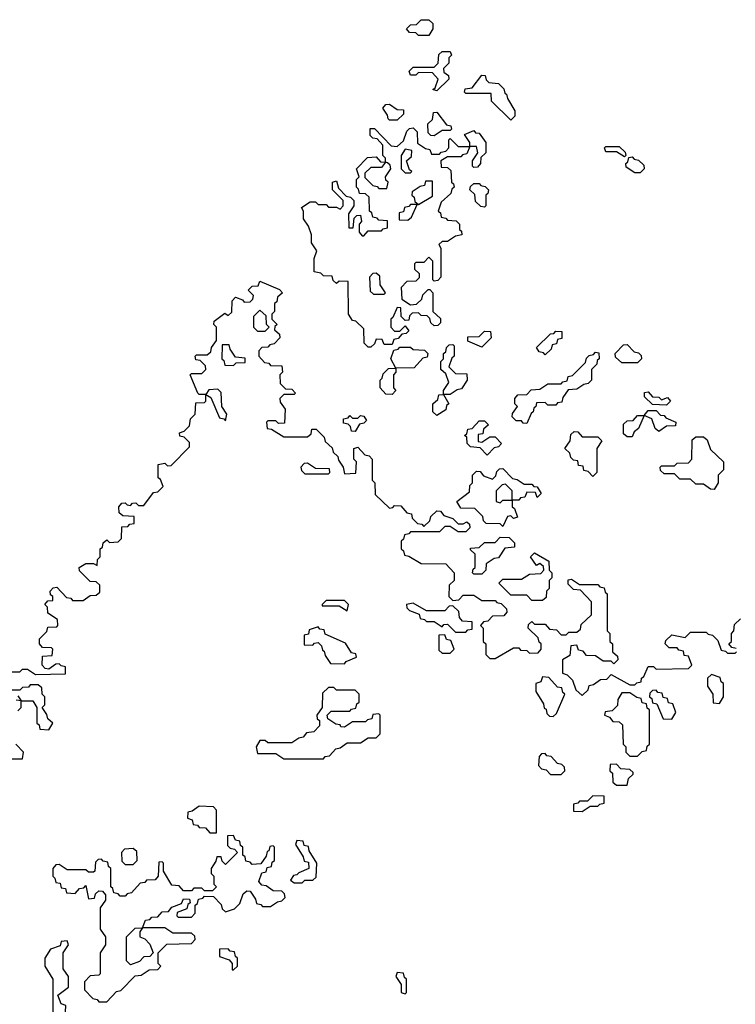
# Model space of a CAD drawing. Extents: x 2776963 to 2884430, y 684484 to 829250.
# Tile 171 of 256: x 2823655 to 2826365, y 795950 to 799680. Entities that reach past the tile are written whole.
import ezdxf

# ---------------------------------------------------------------- set-up
doc = ezdxf.new("R2010")
doc.units = 0

msp = doc.modelspace()

# ---------------------------------------------------------------- linework, layer by layer
at = {"layer": '0CON20XD'}
for points in [[(2825205, 799620), (2825165, 799620), (2825155, 799630), (2825131.7, 799631.7), (2825120, 799645), (2825135, 799660), (2825158.3, 799661.7), (2825175, 799680), (2825205, 799680), (2825220, 799665), (2825220, 799645), (2825205, 799620)], [(2825235, 799410), (2825220, 799415), (2825228.3, 799421.7), (2825240, 799455), (2825218.3, 799478.3), (2825165, 799480), (2825155, 799470), (2825135, 799470), (2825130, 799485), (2825145, 799500), (2825225, 799500), (2825240, 799515), (2825241.7, 799548.3), (2825255, 799560), (2825285, 799560), (2825290, 799545), (2825280, 799535), (2825280, 799515), (2825260, 799495), (2825261.7, 799481.7), (2825278.3, 799468.3), (2825280, 799455), (2825235, 799410)], [(2825515, 799300), (2825441.7, 799371.7), (2825440, 799400), (2825345, 799400), (2825340, 799405), (2825341.7, 799418.3), (2825368.3, 799421.7), (2825405, 799470), (2825418.3, 799468.3), (2825421.7, 799451.7), (2825431.7, 799441.7), (2825468.3, 799438.3), (2825488.3, 799418.3), (2825491.7, 799401.7), (2825498.3, 799398.3), (2825501.7, 799381.7), (2825530, 799335), (2825530, 799315), (2825515, 799300)], [(2825085, 799300), (2825055, 799300), (2825050, 799305), (2825048.3, 799318.3), (2825030, 799345), (2825041.7, 799358.3), (2825055, 799360), (2825085, 799340), (2825108.3, 799338.3), (2825108.3, 799321.7), (2825085, 799300)], [(2825225, 799240), (2825211.7, 799241.7), (2825201.7, 799251.7), (2825200, 799285), (2825218.3, 799301.7), (2825221.7, 799328.3), (2825235, 799330), (2825271.7, 799281.7), (2825288.3, 799278.3), (2825290, 799265), (2825285, 799260), (2825255, 799260), (2825225, 799240)], [(2824985, 798440), (2824975, 798440), (2824960, 798455), (2824958.3, 798508.3), (2824928.3, 798538.3), (2824915, 798540), (2824900, 798565), (2824898.3, 798688.3), (2824865, 798690), (2824855, 798680), (2824841.7, 798691.7), (2824838.3, 798708.3), (2824805, 798710), (2824795, 798720), (2824770, 798725), (2824770, 798775), (2824780, 798805), (2824760, 798835), (2824760, 798865), (2824748.3, 798898.3), (2824730, 798925), (2824730, 798955), (2824721.7, 798968.3), (2824755, 798990), (2824775, 798990), (2824785, 798980), (2824815, 798980), (2824825, 798970), (2824855, 798970), (2824868.3, 798961.7), (2824880, 798975), (2824880, 798995), (2824840, 799035), (2824840, 799065), (2824855, 799070), (2824861.7, 799041.7), (2824891.7, 799011.7), (2824908.3, 799008.3), (2824920, 798995), (2824920, 798975), (2824900, 798945), (2824901.7, 798891.7), (2824918.3, 798891.7), (2824921.7, 798928.3), (2824931.7, 798938.3), (2824945, 798940), (2824950, 798915), (2824940, 798905), (2824940, 798875), (2824951.7, 798861.7), (2824958.3, 798861.7), (2824975, 798880), (2825025, 798880), (2825031.7, 798888.3), (2825048.3, 798891.7), (2825048.3, 798918.3), (2825015, 798920), (2825008.3, 798928.3), (2824991.7, 798931.7), (2824988.3, 798948.3), (2824980, 798955), (2824978.3, 799008.3), (2824965, 799020), (2824941.7, 799021.7), (2824938.3, 799038.3), (2824930, 799045), (2824930, 799075), (2824940, 799085), (2824930, 799115), (2824971.7, 799158.3), (2825005, 799160), (2825021.7, 799141.7), (2825040, 799140), (2825040, 799155), (2825030, 799165), (2825030, 799205), (2825008.3, 799228.3), (2824991.7, 799231.7), (2824981.7, 799241.7), (2824981.7, 799268.3), (2824998.3, 799268.3), (2825061.7, 799201.7), (2825085, 799200), (2825108.3, 799221.7), (2825121.7, 799258.3), (2825131.7, 799268.3), (2825145, 799270), (2825160, 799255), (2825161.7, 799211.7), (2825191.7, 799191.7), (2825208.3, 799188.3), (2825215, 799170), (2825245, 799170), (2825251.7, 799178.3), (2825268.3, 799181.7), (2825280, 799195), (2825280, 799225), (2825285, 799230), (2825315, 799200), (2825360, 799200), (2825360, 799215), (2825340, 799245), (2825375, 799260), (2825381.7, 799251.7), (2825395, 799250), (2825420, 799215), (2825420, 799175), (2825401.7, 799158.3), (2825400, 799135), (2825388.3, 799121.7), (2825375, 799120), (2825370, 799125), (2825370, 799145), (2825390, 799175), (2825385, 799200), (2825360, 799200), (2825348.3, 799171.7), (2825331.7, 799168.3), (2825325, 799160), (2825275, 799160), (2825250, 799145), (2825251.7, 799121.7), (2825275, 799120), (2825288.3, 799108.3), (2825290, 799065), (2825298.3, 799058.3), (2825300, 799045), (2825291.7, 799038.3), (2825288.3, 799021.7), (2825251.7, 798988.3), (2825240, 798955), (2825248.3, 798948.3), (2825251.7, 798931.7), (2825268.3, 798928.3), (2825275, 798920), (2825308.3, 798918.3), (2825320, 798905), (2825320, 798885), (2825328.3, 798878.3), (2825330, 798865), (2825305, 798860), (2825275, 798840), (2825255, 798840), (2825241.7, 798828.3), (2825250, 798815), (2825250, 798705), (2825238.3, 798691.7), (2825225, 798690), (2825220, 798695), (2825220, 798765), (2825205, 798780), (2825185, 798760), (2825155, 798760), (2825150, 798755), (2825150, 798735), (2825168.3, 798718.3), (2825168.3, 798701.7), (2825155, 798690), (2825121.7, 798688.3), (2825100, 798665), (2825101.7, 798621.7), (2825135, 798600), (2825158.3, 798601.7), (2825178.3, 798621.7), (2825181.7, 798638.3), (2825201.7, 798658.3), (2825208.3, 798658.3), (2825220, 798645), (2825220, 798575), (2825248.3, 798548.3), (2825248.3, 798531.7), (2825238.3, 798521.7), (2825225, 798520), (2825211.7, 798531.7), (2825208.3, 798548.3), (2825198.3, 798558.3), (2825175, 798560), (2825165, 798570), (2825141.7, 798568.3), (2825131.7, 798558.3), (2825128.3, 798541.7), (2825115, 798540), (2825100, 798555), (2825098.3, 798588.3), (2825085, 798590), (2825068.3, 798551.7), (2825060, 798545), (2825060, 798515), (2825075, 798500), (2825095, 798500), (2825115, 798520), (2825128.3, 798501.7), (2825118.3, 798491.7), (2825101.7, 798488.3), (2825088.3, 798471.7), (2825071.7, 798468.3), (2825065, 798450), (2825035, 798450), (2825028.3, 798468.3), (2825005, 798470), (2824998.3, 798451.7), (2824985, 798440)], [(2825135, 799100), (2825140, 799105), (2825131.7, 799111.7), (2825120, 799145), (2825138.3, 799161.7), (2825140, 799185), (2825115, 799190), (2825100, 799165), (2825100, 799115), (2825115, 799100), (2825135, 799100)], [(2825945, 799160), (2825915, 799180), (2825875, 799180), (2825870, 799195), (2825875, 799200), (2825925, 799200), (2825948.3, 799178.3), (2825950, 799165), (2825945, 799160)], [(2826005, 799100), (2825985, 799100), (2825951.7, 799121.7), (2825950, 799135), (2825958.3, 799141.7), (2825961.7, 799158.3), (2825975, 799160), (2825981.7, 799151.7), (2825998.3, 799148.3), (2826018.3, 799128.3), (2826020, 799115), (2826005, 799100)], [(2825045, 799040), (2825050, 799065), (2825041.7, 799071.7), (2825040, 799085), (2825060, 799115), (2825058.3, 799128.3), (2825048.3, 799138.3), (2825040, 799140), (2825025, 799120), (2824985, 799120), (2824961.7, 799098.3), (2824961.7, 799081.7), (2824991.7, 799051.7), (2825008.3, 799048.3), (2825015, 799040), (2825045, 799040)], [(2825165, 798980), (2825218.3, 799011.7), (2825218.3, 799068.3), (2825191.7, 799068.3), (2825188.3, 799051.7), (2825171.7, 799048.3), (2825141.7, 799028.3), (2825140, 799015), (2825148.3, 799008.3), (2825151.7, 798991.7), (2825165, 798980)], [(2825415, 798970), (2825401.7, 798971.7), (2825381.7, 798991.7), (2825378.3, 799018.3), (2825360, 799035), (2825361.7, 799048.3), (2825375, 799060), (2825395, 799060), (2825401.7, 799051.7), (2825418.3, 799048.3), (2825430, 799035), (2825428.3, 799021.7), (2825420, 799015), (2825420, 798975), (2825415, 798970)], [(2825125, 798920), (2825138.3, 798931.7), (2825160, 798980), (2825135, 798980), (2825128.3, 798971.7), (2825111.7, 798968.3), (2825108.3, 798951.7), (2825091.7, 798948.3), (2825091.7, 798921.7), (2825125, 798920)], [(2825035, 798640), (2825040, 798645), (2825020, 798675), (2825018.3, 798708.3), (2825005, 798720), (2824991.7, 798718.3), (2824980, 798705), (2824981.7, 798651.7), (2824995, 798640), (2825035, 798640)], [(2823625, 797210), (2823655, 797210), (2823665, 797220), (2823685, 797220), (2823715, 797200), (2823828.3, 797201.7), (2823828.3, 797228.3), (2823811.7, 797231.7), (2823805, 797240), (2823791.7, 797238.3), (2823765, 797220), (2823751.7, 797221.7), (2823740, 797235), (2823741.7, 797268.3), (2823778.3, 797271.7), (2823780, 797295), (2823775, 797300), (2823741.7, 797301.7), (2823730, 797315), (2823730, 797335), (2823758.3, 797361.7), (2823761.7, 797378.3), (2823795, 797380), (2823800, 797385), (2823798.3, 797408.3), (2823761.7, 797431.7), (2823760, 797455), (2823750, 797465), (2823761.7, 797478.3), (2823780, 797480), (2823780, 797495), (2823771.7, 797501.7), (2823770, 797515), (2823781.7, 797528.3), (2823795, 797530), (2823831.7, 797491.7), (2823848.3, 797488.3), (2823855, 797480), (2823895, 797480), (2823921.7, 797498.3), (2823945, 797500), (2823958.3, 797511.7), (2823958.3, 797538.3), (2823945, 797550), (2823921.7, 797551.7), (2823881.7, 797591.7), (2823880, 797605), (2823905, 797620), (2823935, 797620), (2823948.3, 797611.7), (2823950, 797635), (2823960, 797645), (2823960, 797675), (2823968.3, 797681.7), (2823971.7, 797698.3), (2823985, 797710), (2823995, 797700), (2824028.3, 797701.7), (2824040, 797715), (2824041.7, 797758.3), (2824065, 797760), (2824071.7, 797768.3), (2824088.3, 797771.7), (2824088.3, 797798.3), (2824045, 797800), (2824031.7, 797811.7), (2824030, 797835), (2824041.7, 797848.3), (2824055, 797850), (2824061.7, 797841.7), (2824075, 797840), (2824081.7, 797848.3), (2824095, 797850), (2824105, 797840), (2824125, 797840), (2824161.7, 797888.3), (2824178.3, 797891.7), (2824198.3, 797911.7), (2824188.3, 797938.3), (2824180, 797945), (2824180, 797995), (2824205, 798000), (2824215, 797990), (2824228.3, 797991.7), (2824298.3, 798061.7), (2824298.3, 798078.3), (2824278.3, 798098.3), (2824261.7, 798101.7), (2824260, 798115), (2824278.3, 798121.7), (2824298.3, 798141.7), (2824301.7, 798168.3), (2824320, 798185), (2824321.7, 798228.3), (2824355, 798230), (2824360, 798235), (2824360, 798260), (2824335, 798260), (2824330, 798265), (2824300, 798335), (2824305, 798340), (2824345, 798340), (2824360, 798355), (2824358.3, 798368.3), (2824338.3, 798388.3), (2824321.7, 798391.7), (2824320, 798405), (2824325, 798410), (2824365, 798410), (2824378.3, 798421.7), (2824381.7, 798438.3), (2824400, 798465), (2824400, 798515), (2824390, 798525), (2824391.7, 798538.3), (2824431.7, 798568.3), (2824445, 798560), (2824458.3, 798571.7), (2824460, 798615), (2824471.7, 798628.3), (2824498.3, 798618.3), (2824505, 798610), (2824528.3, 798611.7), (2824538.3, 798621.7), (2824540, 798635), (2824520, 798655), (2824535, 798670), (2824558.3, 798671.7), (2824565, 798690), (2824638.3, 798658.3), (2824650, 798645), (2824631.7, 798628.3), (2824628.3, 798611.7), (2824620, 798605), (2824620, 798575), (2824610, 798565), (2824610, 798545), (2824630, 798525), (2824621.7, 798518.3), (2824620, 798505), (2824638.3, 798488.3), (2824640, 798475), (2824618.3, 798451.7), (2824601.7, 798448.3), (2824595, 798440), (2824571.7, 798438.3), (2824560, 798425), (2824560, 798405), (2824581.7, 798381.7), (2824598.3, 798378.3), (2824605, 798370), (2824648.3, 798368.3), (2824650, 798345), (2824640, 798335), (2824641.7, 798301.7), (2824661.7, 798281.7), (2824685, 798280), (2824700, 798265), (2824695, 798260), (2824655, 798260), (2824640, 798245), (2824641.7, 798231.7), (2824660, 798205), (2824658.3, 798151.7), (2824635, 798150), (2824625, 798160), (2824595, 798160), (2824590, 798155), (2824591.7, 798131.7), (2824608.3, 798128.3), (2824655, 798100), (2824745, 798100), (2824758.3, 798111.7), (2824761.7, 798128.3), (2824778.3, 798128.3), (2824808.3, 798098.3), (2824811.7, 798081.7), (2824838.3, 798058.3), (2824841.7, 798041.7), (2824860, 798025), (2824861.7, 798011.7), (2824880, 797985), (2824885, 797960), (2824928.3, 797961.7), (2824930, 798005), (2824920, 798015), (2824920, 798055), (2824935, 798060), (2824961.7, 798031.7), (2824978.3, 798028.3), (2824990, 798015), (2824990, 797935), (2825000, 797925), (2825001.7, 797881.7), (2825055, 797830), (2825068.3, 797831.7), (2825075, 797840), (2825098.3, 797838.3), (2825121.7, 797811.7), (2825138.3, 797808.3), (2825141.7, 797791.7), (2825161.7, 797771.7), (2825178.3, 797768.3), (2825185, 797760), (2825208.3, 797781.7), (2825211.7, 797798.3), (2825235, 797820), (2825248.3, 797818.3), (2825261.7, 797801.7), (2825295, 797790), (2825315, 797770), (2825335, 797770), (2825348.3, 797778.3), (2825358.3, 797768.3), (2825360, 797755), (2825345, 797740), (2825315, 797740), (2825285, 797760), (2825265, 797760), (2825245, 797740), (2825135, 797740), (2825128.3, 797731.7), (2825111.7, 797728.3), (2825108.3, 797711.7), (2825100, 797705), (2825100, 797675), (2825108.3, 797668.3), (2825111.7, 797651.7), (2825128.3, 797648.3), (2825175, 797620), (2825268.3, 797618.3), (2825300, 797585), (2825300, 797555), (2825281.7, 797538.3)], [(2824585, 798500), (2824600, 798515), (2824590, 798525), (2824588.3, 798558.3), (2824565, 798580), (2824540, 798555), (2824540, 798515), (2824555, 798500), (2824585, 798500)], [(2825405, 798440), (2825351.7, 798461.7), (2825351.7, 798478.3), (2825395, 798480), (2825415, 798500), (2825438.3, 798498.3), (2825440, 798475), (2825405, 798440)], [(2825645, 798410), (2825638.3, 798418.3), (2825621.7, 798421.7), (2825611.7, 798438.3), (2825665, 798490), (2825678.3, 798491.7), (2825685, 798500), (2825708.3, 798498.3), (2825708.3, 798471.7), (2825691.7, 798468.3), (2825688.3, 798451.7), (2825671.7, 798448.3), (2825668.3, 798431.7), (2825645, 798410)], [(2824465, 798370), (2824475, 798380), (2824508.3, 798381.7), (2824508.3, 798398.3), (2824471.7, 798401.7), (2824451.7, 798431.7), (2824448.3, 798448.3), (2824421.7, 798448.3), (2824420, 798395), (2824428.3, 798388.3), (2824431.7, 798371.7), (2824465, 798370)], [(2825235, 798180), (2825220, 798195), (2825220, 798225), (2825238.3, 798241.7), (2825241.7, 798258.3), (2825260, 798260), (2825260, 798275), (2825280, 798305), (2825268.3, 798338.3), (2825250, 798355), (2825250, 798385), (2825260, 798395), (2825260, 798415), (2825268.3, 798421.7), (2825271.7, 798438.3), (2825281.7, 798448.3), (2825295, 798450), (2825300, 798445), (2825300, 798405), (2825291.7, 798398.3), (2825280, 798365), (2825305, 798340), (2825348.3, 798338.3), (2825350, 798315), (2825328.3, 798281.7), (2825311.7, 798278.3), (2825285, 798260), (2825260, 798260), (2825280, 798225), (2825271.7, 798218.3), (2825268.3, 798201.7), (2825235, 798180)], [(2825995, 798380), (2825935, 798380), (2825911.7, 798401.7), (2825910, 798415), (2825941.7, 798448.3), (2825955, 798450), (2825981.7, 798421.7), (2825998.3, 798418.3), (2826008.3, 798408.3), (2826010, 798395), (2825995, 798380)], [(2825065, 798260), (2825041.7, 798261.7), (2825020, 798285), (2825020, 798315), (2825028.3, 798321.7), (2825031.7, 798338.3), (2825051.7, 798358.3), (2825080, 798360), (2825060, 798395), (2825071.7, 798428.3), (2825088.3, 798431.7), (2825095, 798440), (2825135, 798440), (2825145, 798430), (2825188.3, 798428.3), (2825200, 798415), (2825198.3, 798401.7), (2825181.7, 798398.3), (2825148.3, 798361.7), (2825080, 798360), (2825080, 798345), (2825070, 798335), (2825070, 798285), (2825080, 798275), (2825065, 798260)], [(2825575, 798150), (2825561.7, 798151.7), (2825555, 798160), (2825535, 798160), (2825520, 798175), (2825521.7, 798188.3), (2825540, 798215), (2825530, 798225), (2825530, 798245), (2825541.7, 798258.3), (2825575, 798260), (2825591.7, 798278.3), (2825625, 798280), (2825655, 798300), (2825705, 798300), (2825711.7, 798308.3), (2825728.3, 798311.7), (2825731.7, 798328.3), (2825748.3, 798331.7), (2825798.3, 798381.7), (2825801.7, 798398.3), (2825811.7, 798408.3), (2825828.3, 798411.7), (2825835, 798420), (2825848.3, 798418.3), (2825850, 798395), (2825841.7, 798388.3), (2825840, 798375), (2825820, 798355), (2825820, 798315), (2825808.3, 798301.7), (2825791.7, 798298.3), (2825765, 798280), (2825731.7, 798278.3), (2825711.7, 798248.3), (2825708.3, 798231.7), (2825691.7, 798228.3), (2825685, 798220), (2825655, 798220), (2825645, 798230), (2825611.7, 798228.3), (2825610, 798215), (2825601.7, 798208.3), (2825600, 798195), (2825591.7, 798188.3), (2825575, 798150)], [(2824435, 798160), (2824440, 798185), (2824420, 798215), (2824418.3, 798268.3), (2824405, 798280), (2824371.7, 798278.3), (2824360, 798260), (2824378.3, 798248.3), (2824411.7, 798171.7), (2824428.3, 798168.3), (2824435, 798160)], [(2826105, 798220), (2826051.7, 798221.7), (2826021.7, 798251.7), (2826021.7, 798268.3), (2826035, 798270), (2826051.7, 798251.7), (2826075, 798250), (2826085, 798240), (2826108.3, 798248.3), (2826120, 798235), (2826105, 798220)], [(2825975, 798100), (2825955, 798100), (2825941.7, 798111.7), (2825941.7, 798148.3), (2825955, 798160), (2825978.3, 798161.7), (2825995, 798180), (2826020, 798180), (2826035, 798200), (2826065, 798200), (2826081.7, 798181.7), (2826095, 798180), (2826101.7, 798171.7), (2826140, 798155), (2826138.3, 798141.7), (2826105, 798140), (2826075, 798120), (2826061.7, 798131.7), (2826048.3, 798168.3), (2826020, 798180), (2825998.3, 798131.7), (2825981.7, 798118.3), (2825975, 798100)], [(2824925, 798120), (2824911.7, 798121.7), (2824908.3, 798138.3), (2824898.3, 798148.3), (2824881.7, 798151.7), (2824881.7, 798168.3), (2824898.3, 798171.7), (2824905, 798180), (2824915, 798170), (2824935, 798170), (2824945, 798180), (2824958.3, 798178.3), (2824968.3, 798161.7), (2824958.3, 798151.7), (2824941.7, 798148.3), (2824925, 798120)], [(2825425, 798030), (2825398.3, 798058.3), (2825361.7, 798061.7), (2825350, 798075), (2825348.3, 798098.3), (2825340, 798105), (2825348.3, 798111.7), (2825351.7, 798128.3), (2825368.3, 798131.7), (2825395, 798160), (2825415, 798160), (2825430, 798145), (2825411.7, 798128.3), (2825408.3, 798111.7), (2825391.7, 798108.3), (2825391.7, 798081.7), (2825405, 798080), (2825435, 798100), (2825455, 798100), (2825480, 798075), (2825468.3, 798061.7), (2825451.7, 798058.3), (2825425, 798030)], [(2825825, 797950), (2825808.3, 797968.3), (2825791.7, 797971.7), (2825788.3, 797988.3), (2825771.7, 797991.7), (2825768.3, 798008.3), (2825751.7, 798011.7), (2825741.7, 798021.7), (2825738.3, 798038.3), (2825720, 798055), (2825740, 798085), (2825741.7, 798108.3), (2825755, 798120), (2825768.3, 798118.3), (2825785, 798100), (2825845, 798100), (2825860, 798085), (2825840, 798055), (2825840, 797965), (2825825, 797950)], [(2826285, 797900), (2826271.7, 797901.7), (2826245, 797920), (2826215, 797920), (2826195, 797940), (2826155, 797940), (2826135, 797960), (2826095, 797960), (2826081.7, 797971.7), (2826080, 797985), (2826085, 797990), (2826135, 797990), (2826145, 798000), (2826188.3, 798001.7), (2826200, 798015), (2826201.7, 798088.3), (2826215, 798100), (2826245, 798100), (2826258.3, 798088.3), (2826271.7, 798051.7), (2826320, 798005), (2826320, 797975), (2826300, 797955), (2826300, 797925), (2826285, 797900)], [(2824825, 797960), (2824830, 797965), (2824828.3, 797978.3), (2824775, 797980), (2824745, 798000), (2824731.7, 797998.3), (2824720, 797985), (2824721.7, 797971.7), (2824735, 797960), (2824825, 797960)], [(2825485, 797760), (2825475, 797770), (2825421.7, 797771.7), (2825411.7, 797781.7), (2825408.3, 797798.3), (2825378.3, 797828.3), (2825325, 797830), (2825310, 797855), (2825358.3, 797891.7), (2825360, 797915), (2825370, 797925), (2825370, 797955), (2825385, 797970), (2825398.3, 797968.3), (2825411.7, 797951.7), (2825445, 797940), (2825458.3, 797951.7), (2825461.7, 797968.3), (2825471.7, 797978.3), (2825485, 797980), (2825521.7, 797941.7), (2825538.3, 797938.3), (2825565, 797920), (2825595, 797920), (2825601.7, 797911.7), (2825615, 797910), (2825630, 797885), (2825615, 797870), (2825608.3, 797888.3), (2825575, 797890), (2825568.3, 797871.7), (2825551.7, 797868.3), (2825545, 797860), (2825520, 797860), (2825520, 797835), (2825528.3, 797828.3), (2825540, 797795), (2825525, 797790), (2825515, 797800), (2825501.7, 797798.3), (2825485, 797760)], [(2825475, 797850), (2825485, 797860), (2825520, 797860), (2825520, 797895), (2825495, 797920), (2825481.7, 797918.3), (2825460, 797895), (2825460, 797855), (2825475, 797850)], [(2825405, 797580), (2825375, 797580), (2825370, 797585), (2825371.7, 797598.3), (2825380, 797605), (2825380, 797655), (2825361.7, 797671.7), (2825361.7, 797678.3), (2825395, 797680), (2825415, 797700), (2825455, 797700), (2825475, 797720), (2825508.3, 797718.3), (2825528.3, 797698.3), (2825528.3, 797681.7), (2825491.7, 797678.3), (2825468.3, 797641.7), (2825451.7, 797638.3), (2825421.7, 797618.3), (2825420, 797595), (2825405, 797580)], [(2825635, 797480), (2825595, 797480), (2825575, 797500), (2825515, 797500), (2825470, 797545), (2825485, 797560), (2825555, 797560), (2825585, 797580), (2825628.3, 797581.7), (2825640, 797595), (2825638.3, 797608.3), (2825625, 797620), (2825611.7, 797611.7), (2825590, 797645), (2825605, 797660), (2825658.3, 797628.3), (2825660, 797595), (2825670, 797585), (2825670, 797565), (2825660, 797555), (2825660, 797525), (2825650, 797515), (2825648.3, 797491.7), (2825635, 797480)], [(2825281.7, 797538.3), (2825280, 797495), (2825295, 797480), (2825318.3, 797481.7), (2825335, 797500), (2825375, 797500), (2825405, 797480), (2825455, 797480), (2825461.7, 797471.7), (2825478.3, 797468.3), (2825498.3, 797448.3), (2825500, 797435), (2825488.3, 797421.7), (2825445, 797420), (2825428.3, 797401.7), (2825411.7, 797398.3), (2825400, 797385), (2825410, 797375), (2825410, 797325), (2825420, 797315), (2825420, 797275), (2825435, 797260), (2825455, 797260), (2825525, 797300), (2825545, 797300), (2825551.7, 797291.7), (2825575, 797290), (2825585, 797280), (2825618.3, 797281.7), (2825630, 797295), (2825630, 797315), (2825621.7, 797321.7), (2825618.3, 797338.3), (2825580, 797375), (2825581.7, 797388.3), (2825595, 797400), (2825605, 797390), (2825645, 797390), (2825661.7, 797371.7), (2825688.3, 797368.3), (2825705, 797350), (2825725, 797350), (2825735, 797360), (2825765, 797360), (2825778.3, 797371.7), (2825781.7, 797388.3), (2825820, 797425), (2825820, 797475), (2825778.3, 797518.3), (2825751.7, 797521.7), (2825731.7, 797541.7), (2825731.7, 797558.3), (2825745, 797560), (2825775, 797540), (2825845, 797540), (2825851.7, 797531.7), (2825868.3, 797528.3), (2825871.7, 797511.7), (2825880, 797505), (2825880, 797365), (2825890, 797355), (2825890, 797325), (2825900, 797315), (2825900, 797285), (2825918.3, 797268.3), (2825920, 797255), (2825905, 797240), (2825895, 797250), (2825865, 797250), (2825835, 797270), (2825801.7, 797271.7), (2825788.3, 797288.3), (2825771.7, 797291.7), (2825765, 797310), (2825741.7, 797308.3), (2825738.3, 797271.7), (2825710, 797255), (2825710, 797205), (2825728.3, 797198.3), (2825748.3, 797178.3), (2825761.7, 797141.7), (2825785, 797120), (2825808.3, 797141.7), (2825811.7, 797158.3), (2825828.3, 797161.7), (2825855, 797180), (2825878.3, 797181.7), (2825895, 797200), (2825965, 797160), (2825985, 797160), (2825991.7, 797168.3), (2826008.3, 797171.7), (2826010, 797185), (2826018.3, 797191.7), (2826035, 797230), (2826055, 797230), (2826065, 797220), (2826188.3, 797221.7), (2826200, 797235), (2826188.3, 797268.3), (2826171.7, 797271.7), (2826168.3, 797288.3), (2826151.7, 797291.7), (2826145, 797300), (2826115, 797300), (2826100, 797315), (2826101.7, 797328.3), (2826125, 797350), (2826175, 797340), (2826195, 797360), (2826255, 797360), (2826261.7, 797351.7), (2826278.3, 797348.3), (2826298.3, 797328.3), (2826311.7, 797291.7), (2826328.3, 797288.3), (2826335, 797280), (2826365, 797280), (2826370, 797285)], [(2824895, 797440), (2824900, 797465), (2824885, 797480), (2824815, 797480), (2824800, 797465), (2824800, 797460), (2824865, 797460), (2824895, 797440)], [(2825345, 797360), (2825351.7, 797368.3), (2825368.3, 797371.7), (2825368.3, 797398.3), (2825331.7, 797401.7), (2825320, 797415), (2825318.3, 797438.3), (2825295, 797460), (2825281.7, 797458.3), (2825265, 797440), (2825195, 797440), (2825145, 797470), (2825120, 797465), (2825121.7, 797451.7), (2825131.7, 797441.7), (2825168.3, 797428.3), (2825171.7, 797411.7), (2825188.3, 797408.3), (2825195, 797400), (2825225, 797400), (2825255, 797380), (2825261.7, 797388.3), (2825275, 797390), (2825305, 797360), (2825345, 797360)], [(2826368.3, 797298.3), (2826351.7, 797301.7), (2826340, 797315), (2826350, 797325), (2826350, 797355), (2826360, 797365), (2826361.7, 797388.3), (2826385, 797410)], [(2824885, 797240), (2824891.7, 797248.3), (2824930, 797265), (2824928.3, 797278.3), (2824911.7, 797281.7), (2824888.3, 797318.3), (2824811.7, 797351.7), (2824808.3, 797368.3), (2824791.7, 797371.7), (2824785, 797380), (2824751.7, 797368.3), (2824748.3, 797351.7), (2824731.7, 797348.3), (2824731.7, 797311.7), (2824765, 797310), (2824771.7, 797318.3), (2824785, 797320), (2824798.3, 797308.3), (2824801.7, 797291.7), (2824808.3, 797288.3), (2824811.7, 797271.7), (2824831.7, 797241.7), (2824885, 797240)], [(2825285, 797280), (2825300, 797295), (2825288.3, 797328.3), (2825271.7, 797331.7), (2825265, 797350), (2825241.7, 797348.3), (2825241.7, 797291.7), (2825255, 797280), (2825285, 797280)], [(2825675, 797040), (2825688.3, 797051.7), (2825720, 797125), (2825711.7, 797131.7), (2825708.3, 797148.3), (2825691.7, 797151.7), (2825658.3, 797188.3), (2825635, 797190), (2825628.3, 797171.7), (2825610, 797165), (2825610, 797135), (2825638.3, 797088.3), (2825641.7, 797071.7), (2825648.3, 797068.3), (2825651.7, 797051.7), (2825661.7, 797041.7), (2825675, 797040)], [(2826305, 797090), (2826320, 797115), (2826320, 797165), (2826311.7, 797171.7), (2826308.3, 797188.3), (2826275, 797200), (2826260, 797185), (2826260, 797155), (2826280, 797125), (2826281.7, 797091.7), (2826305, 797090)], [(2823648.3, 797118.3), (2823660, 797100), (2823705, 797100), (2823720, 797075), (2823720, 797015), (2823728.3, 797008.3), (2823731.7, 796991.7), (2823765, 796990), (2823780, 797015), (2823761.7, 797031.7), (2823758.3, 797048.3), (2823740, 797075), (2823750, 797085), (2823750, 797115), (2823740, 797125), (2823738.3, 797148.3), (2823725, 797160), (2823695, 797160), (2823688.3, 797151.7), (2823665, 797150), (2823655, 797140), (2823615, 797140)], [(2824805, 796880), (2824811.7, 796888.3), (2824828.3, 796891.7), (2824851.7, 796918.3), (2824868.3, 796921.7), (2824895, 796940), (2824945, 796940), (2824975, 796960), (2825005, 796960), (2825020, 796975), (2825020, 797045), (2825015, 797050), (2824991.7, 797048.3), (2824988.3, 797031.7), (2824971.7, 797028.3), (2824965, 797020), (2824915, 797020), (2824885, 797000), (2824871.7, 797001.7), (2824868.3, 797008.3), (2824851.7, 797011.7), (2824821.7, 797031.7), (2824820, 797045), (2824835, 797060), (2824905, 797060), (2824911.7, 797068.3), (2824928.3, 797071.7), (2824931.7, 797088.3), (2824940, 797095), (2824940, 797125), (2824925, 797140), (2824855, 797140), (2824845, 797150), (2824825, 797150), (2824801.7, 797128.3), (2824800, 797075), (2824780, 797045), (2824781.7, 797031.7), (2824790, 797025), (2824790, 797005), (2824768.3, 796981.7), (2824741.7, 796978.3), (2824728.3, 796961.7), (2824711.7, 796958.3), (2824685, 796940), (2824595, 796940), (2824585, 796950), (2824565, 796950), (2824550, 796925), (2824555, 796900), (2824625, 796900), (2824655, 796880), (2824805, 796880)], [(2826125, 797030), (2826140, 797055), (2826128.3, 797088.3), (2826111.7, 797091.7), (2826108.3, 797108.3), (2826091.7, 797111.7), (2826088.3, 797128.3), (2826071.7, 797131.7), (2826065, 797140), (2826051.7, 797138.3), (2826041.7, 797128.3), (2826040, 797115), (2826048.3, 797108.3), (2826051.7, 797091.7), (2826068.3, 797088.3), (2826091.7, 797031.7), (2826125, 797030)], [(2823648.3, 797061.7), (2823660, 797075), (2823660, 797100), (2823641.7, 797101.7)], [(2825995, 796890), (2826011.7, 796908.3), (2826028.3, 796911.7), (2826031.7, 796928.3), (2826040, 796935), (2826040, 797065), (2826031.7, 797071.7), (2826028.3, 797088.3), (2826011.7, 797091.7), (2826008.3, 797108.3), (2825991.7, 797111.7), (2825965, 797130), (2825935, 797130), (2825920, 797105), (2825918.3, 797081.7), (2825898.3, 797061.7), (2825871.7, 797058.3), (2825870, 797045), (2825888.3, 797038.3), (2825901.7, 797021.7), (2825925, 797020), (2825938.3, 797008.3), (2825940, 796935), (2825950, 796925), (2825950, 796905), (2825965, 796890), (2825995, 796890)], [(2823605, 796880), (2823665, 796880), (2823670, 796905), (2823640, 796935)], [(2825705, 796820), (2825720, 796835), (2825718.3, 796848.3), (2825708.3, 796858.3), (2825691.7, 796861.7), (2825668.3, 796888.3), (2825651.7, 796891.7), (2825645, 796900), (2825631.7, 796898.3), (2825621.7, 796888.3), (2825620, 796855), (2825631.7, 796841.7), (2825648.3, 796838.3), (2825665, 796820), (2825705, 796820)], [(2825955, 796780), (2825960, 796805), (2825978.3, 796821.7), (2825978.3, 796828.3), (2825965, 796840), (2825931.7, 796841.7), (2825915, 796860), (2825891.7, 796858.3), (2825890, 796835), (2825900, 796825), (2825901.7, 796791.7), (2825915, 796780), (2825955, 796780)], [(2825785, 796680), (2825815, 796700), (2825845, 796700), (2825851.7, 796708.3), (2825868.3, 796711.7), (2825868.3, 796738.3), (2825825, 796740), (2825805, 796720), (2825775, 796720), (2825768.3, 796711.7), (2825751.7, 796708.3), (2825751.7, 796681.7), (2825785, 796680)], [(2824400, 796600), (2824400, 796685), (2824388.3, 796698.3), (2824335, 796700), (2824308.3, 796681.7), (2824291.7, 796678.3), (2824290, 796655), (2824308.3, 796648.3), (2824311.7, 796631.7), (2824328.3, 796628.3), (2824335, 796620), (2824358.3, 796618.3), (2824375, 796600), (2824395, 796600), (2824400, 796600)], [(2823985, 795960), (2824021.7, 795998.3), (2824038.3, 796001.7), (2824091.7, 796058.3), (2824115, 796060), (2824145, 796080), (2824178.3, 796081.7), (2824190, 796095), (2824180, 796105), (2824180, 796145), (2824211.7, 796178.3), (2824305, 796180), (2824320, 796195), (2824318.3, 796208.3), (2824305, 796220), (2824235, 796220), (2824205, 796240), (2824120, 796240), (2824110, 796225), (2824110, 796205), (2824128.3, 796198.3), (2824148.3, 796178.3), (2824160, 796145), (2824148.3, 796131.7), (2824125, 796130), (2824108.3, 796111.7), (2824075, 796100), (2824060, 796115), (2824060, 796205), (2824091.7, 796238.3), (2824120, 796240), (2824131.7, 796268.3), (2824148.3, 796271.7), (2824155, 796280), (2824178.3, 796281.7), (2824195, 796300), (2824218.3, 796301.7), (2824231.7, 796318.3), (2824268.3, 796331.7), (2824275, 796350), (2824298.3, 796348.3), (2824300, 796335), (2824291.7, 796328.3), (2824288.3, 796311.7), (2824251.7, 796298.3), (2824250, 796285), (2824255, 796280), (2824305, 796280), (2824320, 796295), (2824320, 796325), (2824328.3, 796331.7), (2824331.7, 796348.3), (2824348.3, 796351.7), (2824355, 796360), (2824388.3, 796358.3), (2824418.3, 796328.3), (2824421.7, 796311.7), (2824435, 796300), (2824468.3, 796311.7), (2824488.3, 796331.7), (2824501.7, 796368.3), (2824515, 796380), (2824528.3, 796378.3), (2824548.3, 796348.3), (2824551.7, 796331.7), (2824568.3, 796328.3), (2824575, 796320), (2824605, 796320), (2824631.7, 796338.3), (2824648.3, 796341.7), (2824660, 796355), (2824658.3, 796368.3), (2824648.3, 796378.3), (2824615, 796380), (2824588.3, 796398.3), (2824571.7, 796401.7), (2824560, 796415), (2824571.7, 796448.3), (2824588.3, 796451.7), (2824591.7, 796468.3), (2824608.3, 796471.7), (2824611.7, 796488.3), (2824620, 796495), (2824620, 796545), (2824615, 796550), (2824601.7, 796548.3), (2824598.3, 796531.7), (2824591.7, 796528.3), (2824588.3, 796511.7), (2824568.3, 796481.7), (2824535, 796480), (2824528.3, 796488.3), (2824511.7, 796491.7), (2824508.3, 796508.3), (2824500, 796515), (2824500, 796545), (2824491.7, 796551.7), (2824488.3, 796568.3), (2824471.7, 796571.7), (2824465, 796590), (2824441.7, 796588.3), (2824441.7, 796551.7), (2824451.7, 796541.7), (2824468.3, 796538.3), (2824480, 796525), (2824435, 796480), (2824421.7, 796491.7), (2824418.3, 796508.3), (2824401.7, 796508.3), (2824398.3, 796491.7), (2824380, 796465), (2824380, 796445), (2824390, 796435), (2824390, 796405), (2824400, 796395), (2824385, 796380), (2824355, 796380), (2824345, 796390), (2824315, 796390), (2824305, 796380), (2824275, 796380), (2824258.3, 796398.3), (2824231.7, 796401.7), (2824200, 796455), (2824200, 796485), (2824195, 796490), (2824181.7, 796488.3), (2824180, 796435), (2824168.3, 796421.7), (2824135, 796420), (2824128.3, 796411.7), (2824111.7, 796408.3), (2824078.3, 796371.7), (2824061.7, 796368.3), (2824055, 796360), (2824035, 796360), (2824028.3, 796368.3), (2824011.7, 796371.7), (2824008.3, 796388.3), (2824000, 796395), (2824000, 796465), (2823991.7, 796471.7), (2823988.3, 796488.3), (2823971.7, 796491.7), (2823965, 796500), (2823951.7, 796498.3), (2823941.7, 796488.3), (2823940, 796455), (2823935, 796450), (2823915, 796450), (2823905, 796460), (2823835, 796460), (2823805, 796480), (2823791.7, 796478.3), (2823780, 796465), (2823780, 796435), (2823788.3, 796428.3), (2823791.7, 796411.7), (2823808.3, 796408.3), (2823811.7, 796391.7), (2823828.3, 796388.3), (2823831.7, 796371.7), (2823865, 796370), (2823881.7, 796388.3), (2823898.3, 796391.7), (2823905, 796400), (2823915, 796350), (2823938.3, 796351.7), (2823941.7, 796368.3), (2823955, 796380), (2823968.3, 796378.3), (2823980, 796365), (2823980, 796345), (2823960, 796315), (2823960, 796235), (2823980, 796205), (2823980, 796175), (2823960, 796145), (2823960, 796065), (2823955, 796060), (2823921.7, 796058.3), (2823900, 796035), (2823900, 796005), (2823931.7, 795971.7), (2823948.3, 795968.3), (2823955, 795960), (2823985, 795960)], [(2824725, 796410), (2824735, 796420), (2824765, 796420), (2824778.3, 796431.7), (2824780, 796485), (2824751.7, 796531.7), (2824748.3, 796548.3), (2824731.7, 796551.7), (2824728.3, 796568.3), (2824705, 796570), (2824700, 796555), (2824728.3, 796508.3), (2824731.7, 796491.7), (2824748.3, 796488.3), (2824750, 796465), (2824711.7, 796448.3), (2824705, 796440), (2824691.7, 796438.3), (2824680, 796420), (2824695, 796410), (2824725, 796410)], [(2824085, 796480), (2824100, 796495), (2824098.3, 796528.3), (2824085, 796540), (2824051.7, 796538.3), (2824040, 796525), (2824041.7, 796491.7), (2824055, 796480), (2824085, 796480)], [(2823805, 795900), (2823828.3, 795921.7), (2823830, 795945), (2823811.7, 795951.7), (2823800, 795985), (2823840, 796015), (2823840, 796055), (2823820, 796085), (2823820, 796145), (2823840, 796175), (2823835, 796190), (2823811.7, 796188.3), (2823808.3, 796171.7), (2823771.7, 796158.3), (2823750, 796125), (2823750, 796095), (2823780, 796045), (2823780, 795915), (2823791.7, 795901.7), (2823805, 795900)], [(2824465, 796080), (2824480, 796095), (2824480, 796125), (2824471.7, 796131.7), (2824468.3, 796148.3), (2824451.7, 796151.7), (2824445, 796160), (2824411.7, 796158.3), (2824411.7, 796131.7), (2824448.3, 796118.3), (2824460, 796105), (2824460, 796080), (2824465, 796080)], [(2825115, 795990), (2825120, 795995), (2825120, 796045), (2825111.7, 796051.7), (2825108.3, 796068.3), (2825085, 796070), (2825080, 796055), (2825100, 796025), (2825100, 795995), (2825115, 795990)]]:
    msp.add_lwpolyline(points, dxfattribs=at)

doc.saveas('drawing.dxf')
